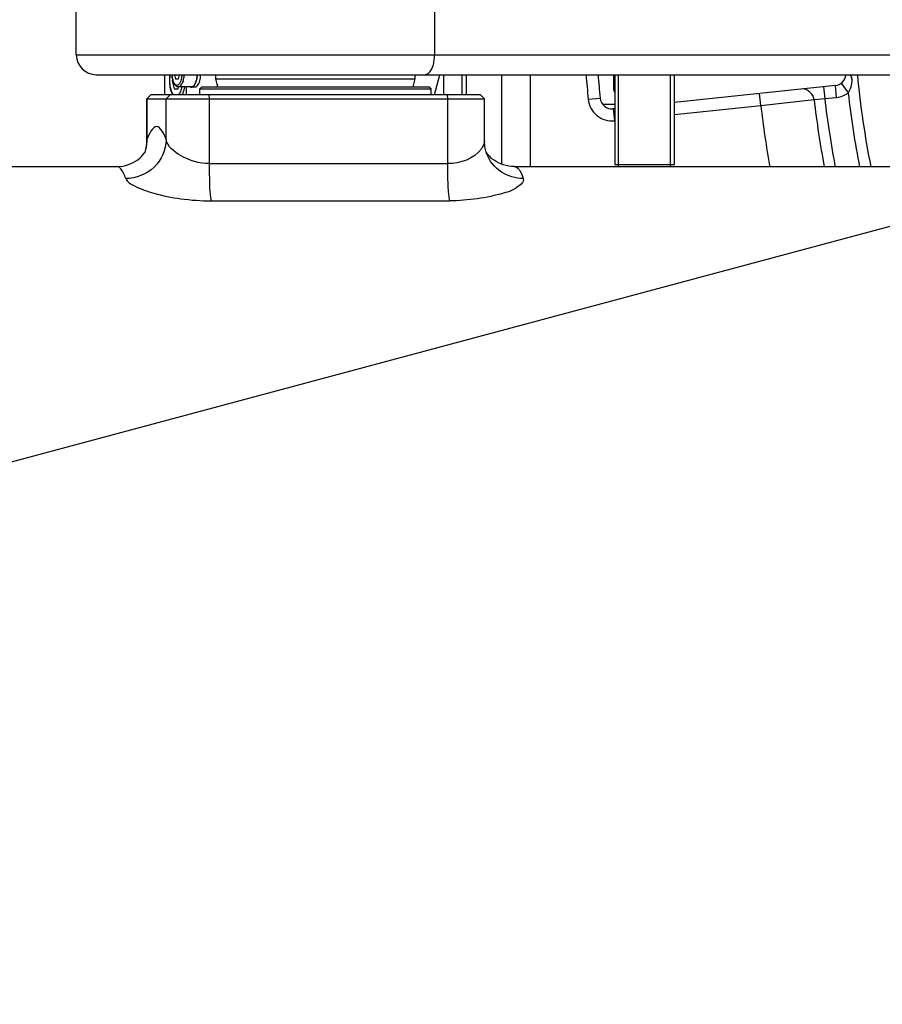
# Model space of a CAD drawing. Header units: millimetres. Extents: x 0 to 17835, y 0 to 12615.
# Tile 23 of 85: x 9262 to 9478, y 2866 to 3113. Entities that reach past the tile are written whole.
import ezdxf

# ---------------------------------------------------------------- set-up
doc = ezdxf.new("R2010")
doc.units = ezdxf.units.MM
doc.header["$LTSCALE"] = 980.925
doc.layers.get('0').update_dxf_attribs({"linetype": 'CONTINUOUS'})
for name, color, linetype in [('304103000035DXF_CONTINUOUS_LINE', 7, 'CONTINUOUS'), ('304103000036DXF_CONTINUOUS_LINE', 7, 'CONTINUOUS'), ('304103000043DXF_CONTINUOUS_LINE', 7, 'CONTINUOUS'), ('304104000316DXF_CONTINUOUS_LINE', 7, 'CONTINUOUS'), ('304104000317DXF_CONTINUOUS_LINE', 7, 'CONTINUOUS'), ('304105000224DXF_CONTINUOUS_LINE', 7, 'CONTINUOUS'), ('304105000225DXF_CONTINUOUS_LINE', 7, 'CONTINUOUS'), ('304105000244DXF_CONTINUOUS_LINE', 7, 'CONTINUOUS'), ('304106000062DXF_CONTINUOUS_LINE', 7, 'CONTINUOUS'), ('304107000044DXF_CONTINUOUS_LINE', 7, 'CONTINUOUS'), ('501023000058DXF_CONTINUOUS_LINE', 7, 'CONTINUOUS'), ('501023000062DXF_CONTINUOUS_LINE', 7, 'CONTINUOUS'), ('501023000069DXF_CONTINUOUS_LINE', 7, 'CONTINUOUS'), ('604007000006DXF_CONTINUOUS_LINE', 7, 'CONTINUOUS'), ('XIANLAN_DXF_CONTINUOUS_LINE', 7, 'CONTINUOUS'), ('运动范围-老_DXF_CONTINUOUS_LINE', 7, 'CONTINUOUS'), ('运动范围-老_DXF_DIMENSION', 7, 'CONTINUOUS')]:
    doc.layers.add(name, color=color, linetype=linetype)
doc.styles.get("Standard").update_dxf_attribs({"font": 'txt', "width": 0.7})
doc.dimstyles.new('DIMSTYLE_2', dxfattribs={"dimtxt": 135, "dimasz": 90, "dimexe": 1, "dimexo": 0, "dimgap": 4.5, "dimtad": 0, "dimtih": 1, "dimtoh": 1, "dimdec": 1, "dimdsep": 46, "dimtxsty": 'Standard', "dimblk": '_FILLED', "dimblk1": '_FILLED', "dimblk2": '_FILLED', "dimcen": 0.09, "dimclrt": 5, "dimazin": 2, "dimtp": 0.5, "dimtm": 0.5, "dimtfac": 1, "dimtdec": 65535, "dimtofl": 0, "dimtmove": 0, "dimatfit": 3, "dimldrblk": '_FILLED', "dimfxl": 0, "dimtolj": 1, "dimarcsym": 0})

# ---------------------------------------------------------------- blocks, each defined once
blk = doc.blocks.new('*D2')
at = {"layer": '运动范围-老_DXF_DIMENSION', "color": 2, "linetype": 'Continuous', "transparency": 16777216}
for start, end in [(296.46036, 360), (195, 259.36649)]:
    blk.add_arc((9706.37, 3121.8), 781.9, start, end, dxfattribs=at)
for points in [[(10498.07, 3031.09), (10488.27, 3121.8), (10468.12, 3032.82)], [(8993.62, 2838.69), (8951.12, 2919.43), (8965.13, 2829.28)]]:
    blk.add_solid(points, dxfattribs=at)
blk = doc.blocks.new('_FILLED')
at = {"color": 0, "linetype": 'ByBlock'}
blk.add_solid([(0, 0), (-1, 0.1667), (-1, -0.1667)], dxfattribs=at)

msp = doc.modelspace()

# ---------------------------------------------------------------- linework, layer by layer
at = {"layer": '304103000035DXF_CONTINUOUS_LINE', "color": 7, "linetype": 'Continuous'}
for p, q in [((9390.323, 3076.304), (9390.323, 3099.304)), ((9426.388, 3092.374), (9426.388, 3099.304)), ((9466.727, 3096.614), (9426.388, 3092.374)), ((9411.388, 3091.804), (9408.428, 3091.804)), ((9411.388, 3090.798), (9411.03, 3090.76))]:
    msp.add_line(p, q, dxfattribs=at)
at = {"layer": '304103000035DXF_CONTINUOUS_LINE', "color": 9, "linetype": 'Continuous'}
for p, q in [((9463.743, 3096.301), (9464.056, 3093.317)), ((9467.04, 3093.631), (9466.727, 3096.614)), ((9468.172, 3097.168), (9469.932, 3094.738)), ((9404.743, 3093.177), (9407.73, 3093.46)), ((9448.019, 3091.631), (9447.706, 3094.615)), ((9448.019, 3091.631), (9461.38, 3093.068)), ((9461.38, 3093.068), (9464.056, 3093.317)), ((9464.056, 3093.317), (9467.04, 3093.631)), ((9411.03, 3090.76), (9411.343, 3087.777)), ((9426.388, 3089.358), (9448.019, 3091.631))]:
    msp.add_line(p, q, dxfattribs=at)
for centre, radius, start, end in [((9706.388, 3121.804), 303, 184.25935, 185.42124), ((9410.716, 3093.744), 6, 185.42124, 276), ((9706.388, 3121.804), 246.687, 186.68929, 190.65748), ((9706.388, 3121.804), 244, 186.70447, 190.79333), ((9466.413, 3099.598), 6, 276, 305.90637), ((9706.388, 3121.804), 238, 186.52988, 191.06915), ((9706.388, 3121.804), 260.125, 186.6608, 190.11435)]:
    msp.add_arc(centre, radius, start, end, dxfattribs=at)
at = {"layer": '304103000035DXF_CONTINUOUS_LINE', "color": 7, "linetype": 'Continuous'}
for centre, radius, start, end in [((9706.388, 3121.804), 300, 184.302, 185.42124), ((9466.413, 3099.598), 3, 276, 354.00787), ((9707.16, 3121.804), 236, 185.48427, 191.14498), ((9410.716, 3093.744), 3, 185.42124, 276)]:
    msp.add_arc(centre, radius, start, end, dxfattribs=at)
at = {"layer": '304103000035DXF_CONTINUOUS_LINE', "color": 9, "linetype": 'Continuous'}
for points in [[(9469.932, 3094.738), (9470.566, 3095.68), (9471.008, 3096.869), (9470.913, 3098)], [(9461.38, 3093.068), (9461.227, 3094.394), (9459.724, 3095.878), (9458.397, 3095.739)]]:
    msp.add_open_spline(points, degree=3, dxfattribs=at)
msp.add_open_spline([(9470.913, 3098), (9470.897, 3098.193), (9470.833, 3098.58), (9470.701, 3098.95), (9470.619, 3099.129)], degree=3, knots=[0, 0, 0, 0, 0.4955028, 1, 1, 1, 1], dxfattribs=at)
at = {"layer": '304103000036DXF_CONTINUOUS_LINE', "color": 7, "linetype": 'Continuous'}
for p, q in [((9276.388, 3104.304), (9276.388, 3139.304)), ((9281.388, 3099.304), (9828.186, 3099.304))]:
    msp.add_line(p, q, dxfattribs=at)
at = {"layer": '304103000036DXF_CONTINUOUS_LINE', "color": 9, "linetype": 'Continuous'}
for p, q in [((9366.215, 3139.304), (9366.215, 3104.304)), ((9276.388, 3104.304), (9952.279, 3104.304))]:
    msp.add_line(p, q, dxfattribs=at)
at = {"layer": '304103000036DXF_CONTINUOUS_LINE', "color": 7, "linetype": 'Continuous'}
msp.add_arc((9281.388, 3104.304), 5, 180, 270, dxfattribs=at)
at = {"layer": '304103000036DXF_CONTINUOUS_LINE', "color": 9, "linetype": 'Continuous'}
msp.add_open_spline([(9363.73, 3099.304), (9364.069, 3099.304), (9365.955, 3100.29), (9366.215, 3102.681), (9366.215, 3104.304)], degree=3, knots=[0, 0, 0, 0, 0.1729382, 1, 1, 1, 1], dxfattribs=at)
at = {"layer": '304103000043DXF_CONTINUOUS_LINE', "color": 7, "linetype": 'Continuous'}
for p, q in [((9295.066, 3094.304), (9294.066, 3093.304)), ((9294.066, 3082.674), (9294.066, 3093.304)), ((9294.066, 3093.304), (9378.71, 3093.304)), ((9377.707, 3094.304), (9295.069, 3094.304)), ((9377.71, 3094.304), (9378.71, 3093.304)), ((9378.71, 3082.674), (9378.71, 3093.304)), ((9379.256, 3079.598), (9379.255, 3079.6)), ((9062.284, 3076.304), (9286.551, 3076.304)), ((9386.225, 3076.304), (9626.902, 3076.304))]:
    msp.add_line(p, q, dxfattribs=at)
at = {"layer": '304103000043DXF_CONTINUOUS_LINE', "color": 9, "linetype": 'Continuous'}
for p, q in [((9295.095, 3094.304), (9294.098, 3093.304)), ((9294.098, 3093.304), (9294.098, 3083.04)), ((9298.938, 3093.304), (9299.935, 3094.304)), ((9298.938, 3083.04), (9298.938, 3093.304)), ((9309.632, 3094.304), (9309.712, 3093.304)), ((9309.712, 3093.304), (9309.712, 3077.035)), ((9369.517, 3093.304), (9369.436, 3094.304)), ((9369.517, 3077.035), (9369.517, 3093.304)), ((9294.098, 3083.04), (9294.066, 3082.674)), ((9309.712, 3077.035), (9369.517, 3077.035)), ((9310.23, 3067.699), (9370.034, 3067.699))]:
    msp.add_line(p, q, dxfattribs=at)
at = {"layer": '304103000043DXF_CONTINUOUS_LINE', "color": 7, "linetype": 'Continuous'}
for points in [[(9294.066, 3082.673), (9293.952, 3081.251), (9293.573, 3079.804)], [(9379.256, 3079.596), (9378.824, 3081.251), (9378.71, 3082.673)]]:
    msp.add_lwpolyline(points, dxfattribs=at)
at = {"layer": '304103000043DXF_CONTINUOUS_LINE', "color": 9, "linetype": 'Continuous'}
for centre, radius, start, end in [((9284.711, 3082.873), 9.389, 359.62423, 1.01649), ((9284.641, 3082.873), 9.459, 358.79108, 359.62502), ((9284.722, 3082.825), 9.371, 342.65504, 344.42286), ((9284.504, 3082.879), 9.595, 344.46296, 358.77643)]:
    msp.add_arc(centre, radius, start, end, dxfattribs=at)
at = {"layer": '304103000043DXF_CONTINUOUS_LINE', "color": 7, "linetype": 'Continuous'}
msp.add_arc((9383.753, 3082.782), 5.426, 213.24055, 215.11831, dxfattribs=at)
at = {"layer": '304103000043DXF_CONTINUOUS_LINE', "color": 9, "linetype": 'Continuous'}
msp.add_open_spline([(9298.938, 3083.04), (9298.472, 3084.311), (9296.518, 3088.296), (9294.564, 3084.311), (9294.098, 3083.04)], degree=3, dxfattribs=at)
for points, knots in [([(9298.938, 3083.04), (9298.894, 3080.525), (9296.618, 3075.317), (9291.348, 3073.274), (9288.797, 3073.274)], [0, 0, 0, 0, 0.4964649, 1, 1, 1, 1]), ([(9309.712, 3077.035), (9307.231, 3077.035), (9303.138, 3078.257), (9299.261, 3081.278), (9298.938, 3083.04)], [0, 0, 0, 0, 0.5807983, 1, 1, 1, 1]), ([(9378.71, 3082.673), (9378.709, 3081.994), (9376.957, 3078.388), (9372.604, 3077.035), (9369.517, 3077.035)], [0, 0, 0, 0, 0.1801328, 1, 1, 1, 1]), ([(9388.471, 3073.274), (9386.559, 3073.274), (9382.561, 3074.422), (9379.943, 3077.727), (9379.256, 3079.598)], [0, 0, 0, 0, 0.4896435, 1, 1, 1, 1]), ([(9288.797, 3073.274), (9288.633, 3073.722), (9288.179, 3074.818), (9287.352, 3076.304), (9286.551, 3076.304)], [0, 0, 0, 0, 0.3736727, 1, 1, 1, 1]), ([(9309.712, 3077.035), (9309.712, 3076.11), (9309.774, 3072.998), (9309.779, 3069.845), (9310.23, 3067.699)], [0, 0, 0, 0, 0.2967984, 1, 1, 1, 1]), ([(9370.034, 3067.699), (9369.929, 3068.201), (9369.573, 3071.306), (9369.517, 3074.428), (9369.517, 3077.035)], [0, 0, 0, 0, 0.1641899, 1, 1, 1, 1]), ([(9386.225, 3076.304), (9386.424, 3076.304), (9387.687, 3075.751), (9388.093, 3074.306), (9388.471, 3073.274)], [0, 0, 0, 0, 0.153157, 1, 1, 1, 1]), ([(9288.797, 3073.274), (9289.123, 3072.384), (9291.799, 3070.965), (9296.289, 3069.317), (9302.861, 3068.028), (9307.683, 3067.699), (9310.23, 3067.699)], [0, 0, 0, 0, 0.1258475, 0.3570259, 0.6618304, 1, 1, 1, 1]), ([(9388.471, 3073.274), (9388.71, 3072.621), (9386.79, 3070.587), (9380.836, 3068.665), (9374.583, 3067.699), (9370.034, 3067.699)], [0, 0, 0, 0, 0.1038678, 0.3197698, 1, 1, 1, 1])]:
    msp.add_open_spline(points, degree=3, knots=knots, dxfattribs=at)
at = {"layer": '304103000043DXF_CONTINUOUS_LINE', "color": 7, "linetype": 'Continuous'}
for points, knots in [([(9286.551, 3076.304), (9287.542, 3076.304), (9290.217, 3076.736), (9292.636, 3078.393), (9293.561, 3079.807)], [0, 0, 0, 0, 0.3697278, 1, 1, 1, 1]), ([(9386.225, 3076.304), (9385.296, 3076.304), (9382.678, 3076.698), (9380.288, 3078.273), (9379.315, 3079.66)], [0, 0, 0, 0, 0.3541506, 1, 1, 1, 1])]:
    msp.add_open_spline(points, degree=3, knots=knots, dxfattribs=at)
at = {"layer": '304104000316DXF_CONTINUOUS_LINE', "color": 7, "linetype": 'Continuous'}
for p, q in [((9311.388, 3098.304), (9311.388, 3099.304)), ((9311.924, 3096.304), (9311.388, 3098.304)), ((9311.388, 3098.304), (9361.388, 3098.304)), ((9360.852, 3096.304), (9361.388, 3098.304)), ((9361.388, 3098.304), (9361.388, 3099.304))]:
    msp.add_line(p, q, dxfattribs=at)
at = {"layer": '304104000317DXF_CONTINUOUS_LINE', "color": 7, "linetype": 'Continuous'}
for p, q in [((9307.888, 3096.304), (9307.388, 3095.804)), ((9307.388, 3094.304), (9307.388, 3095.804)), ((9307.388, 3095.804), (9365.388, 3095.804)), ((9307.888, 3096.304), (9364.888, 3096.304)), ((9364.888, 3096.304), (9365.388, 3095.804)), ((9365.388, 3094.304), (9365.388, 3095.804))]:
    msp.add_line(p, q, dxfattribs=at)
at = {"layer": '304105000224DXF_CONTINUOUS_LINE', "color": 7, "linetype": 'Continuous'}
for p, q in [((9368.579, 3094.304), (9368.579, 3099.304)), ((9373.111, 3094.304), (9373.111, 3099.304))]:
    msp.add_line(p, q, dxfattribs=at)
at = {"layer": '304105000225DXF_CONTINUOUS_LINE', "color": 7, "linetype": 'Continuous'}
for p, q in [((9298.549, 3099.304), (9298.549, 3094.304)), ((9374.198, 3094.304), (9374.198, 3099.304)), ((9383.073, 3076.905), (9383.073, 3099.304)), ((9390.323, 3076.304), (9390.323, 3099.304))]:
    msp.add_line(p, q, dxfattribs=at)
at = {"layer": '304105000244DXF_CONTINUOUS_LINE', "color": 7, "linetype": 'Continuous'}
msp.add_line((9303.975, 3096.304), (9303.975, 3094.304), dxfattribs=at)
at = {"layer": '304106000062DXF_CONTINUOUS_LINE', "color": 7, "linetype": 'Continuous'}
msp.add_line((9373.111, 3094.304), (9373.111, 3099.304), dxfattribs=at)
at = {"layer": '304107000044DXF_CONTINUOUS_LINE', "color": 7, "linetype": 'Continuous'}
for p, q in [((9411.388, 3099.304), (9411.388, 3076.804)), ((9412.388, 3076.304), (9412.388, 3099.304)), ((9425.388, 3076.304), (9425.388, 3099.304)), ((9426.388, 3076.804), (9426.388, 3099.304))]:
    msp.add_line(p, q, dxfattribs=at)
at = {"layer": '304107000044DXF_CONTINUOUS_LINE', "color": 9, "linetype": 'Continuous'}
msp.add_line((9411.388, 3076.804), (9426.388, 3076.804), dxfattribs=at)
at = {"layer": '501023000058DXF_CONTINUOUS_LINE', "color": 7, "linetype": 'Continuous'}
msp.add_line((9411.188, 3095.404), (9411.188, 3099.304), dxfattribs=at)
msp.add_arc((9411.788, 3095.404), 0.6, 180, 227.92893, dxfattribs=at)
at = {"layer": '501023000062DXF_CONTINUOUS_LINE', "color": 7, "linetype": 'Continuous'}
for p, q in [((9300.505, 3098.101), (9300.433, 3097.804)), ((9300.433, 3097.804), (9300.921, 3095.804)), ((9300.433, 3097.804), (9300.588, 3097.804)), ((9300.921, 3095.804), (9301.897, 3095.804)), ((9301.897, 3095.804), (9302.018, 3096.301))]:
    msp.add_line(p, q, dxfattribs=at)
for points, knots in [([(9299.852, 3099.307), (9299.832, 3099.186), (9299.76, 3098.688), (9299.731, 3098.184), (9299.731, 3097.804)], [0, 0, 0, 0, 0.2443928, 1, 1, 1, 1]), ([(9299.731, 3097.804), (9299.731, 3097.245), (9299.82, 3096.193), (9300.108, 3095.17), (9300.317, 3094.724)], [0, 0, 0, 0, 0.5316399, 1, 1, 1, 1])]:
    msp.add_open_spline(points, degree=3, knots=knots, dxfattribs=at)
at = {"layer": '501023000062DXF_CONTINUOUS_LINE', "color": 9, "linetype": 'Continuous'}
for points, knots in [([(9299.906, 3099.305), (9299.885, 3099.185), (9299.809, 3098.688), (9299.778, 3098.184), (9299.778, 3097.804)], [0, 0, 0, 0, 0.2429168, 1, 1, 1, 1]), ([(9299.778, 3097.804), (9299.778, 3097.187), (9299.886, 3096.073), (9300.247, 3094.989), (9300.518, 3094.57)], [0, 0, 0, 0, 0.5526496, 1, 1, 1, 1]), ([(9302.093, 3094.3), (9302.308, 3094.534), (9302.657, 3095.193), (9302.84, 3095.899), (9302.912, 3096.302)], [0, 0, 0, 0, 0.4375869, 1, 1, 1, 1]), ([(9302.958, 3094.298), (9303.034, 3094.432), (9303.34, 3095.066), (9303.508, 3095.76), (9303.592, 3096.303)], [0, 0, 0, 0, 0.2184439, 1, 1, 1, 1])]:
    msp.add_open_spline(points, degree=3, knots=knots, dxfattribs=at)
at = {"layer": '501023000062DXF_CONTINUOUS_LINE', "color": 7, "linetype": 'Continuous'}
msp.add_open_spline([(9300.317, 3094.724), (9300.386, 3094.578), (9300.463, 3094.435), (9300.551, 3094.3)], degree=3, dxfattribs=at)
at = {"layer": '501023000062DXF_CONTINUOUS_LINE', "color": 9, "linetype": 'Continuous'}
msp.add_open_spline([(9300.518, 3094.57), (9300.572, 3094.487), (9300.63, 3094.407), (9300.695, 3094.333)], degree=3, dxfattribs=at)
at = {"layer": '501023000069DXF_CONTINUOUS_LINE', "color": 7, "linetype": 'Continuous'}
for p, q in [((9301.037, 3099.304), (9301.281, 3098.304)), ((9301.281, 3098.304), (9302.013, 3098.304)), ((9302.013, 3098.304), (9302.257, 3099.304)), ((9305.272, 3096.304), (9302.009, 3096.304))]:
    msp.add_line(p, q, dxfattribs=at)
msp.add_arc((9301.576, 3099.248), 5.118, 343.11068, 343.58588, dxfattribs=at)
for points, knots in [([(9300.316, 3099.303), (9300.34, 3098.923), (9300.441, 3098.211), (9300.753, 3097.267), (9301.18, 3096.64), (9301.633, 3096.355), (9301.885, 3096.304), (9302.009, 3096.304)], [0, 0, 0, 0, 0.3072084, 0.5756934, 0.7982435, 0.8998599, 1, 1, 1, 1]), ([(9306.224, 3097.124), (9306.248, 3097.172), (9306.345, 3097.379), (9306.423, 3097.594), (9306.473, 3097.761)], [0, 0, 0, 0, 0.2344844, 1, 1, 1, 1]), ([(9306.486, 3097.802), (9306.519, 3097.917), (9306.646, 3098.409), (9306.712, 3098.916), (9306.736, 3099.303)], [0, 0, 0, 0, 0.2351225, 1, 1, 1, 1]), ([(9305.272, 3096.304), (9305.455, 3096.304), (9305.88, 3096.521), (9306.111, 3096.9), (9306.224, 3097.124)], [0, 0, 0, 0, 0.4211127, 1, 1, 1, 1])]:
    msp.add_open_spline(points, degree=3, knots=knots, dxfattribs=at)
at = {"layer": '501023000069DXF_CONTINUOUS_LINE', "color": 9, "linetype": 'Continuous'}
for points, knots in [([(9300.354, 3099.303), (9300.378, 3098.959), (9300.468, 3098.322), (9300.703, 3097.589), (9300.968, 3097.135), (9301.219, 3096.838), (9301.647, 3096.621), (9302.075, 3096.838), (9302.326, 3097.135), (9302.59, 3097.589), (9302.826, 3098.322), (9302.916, 3098.959), (9302.94, 3099.303)], [0, 0, 0, 0, 0.1674542, 0.3108499, 0.3701902, 0.4206755, 0.4999995, 0.5793237, 0.6298092, 0.6891498, 0.8325458, 1, 1, 1, 1]), ([(9302.009, 3096.304), (9302.44, 3096.304), (9302.902, 3096.922), (9303.173, 3097.617), (9303.375, 3098.335), (9303.449, 3098.907), (9303.473, 3099.303)], [0, 0, 0, 0, 0.3685493, 0.5067931, 0.6604738, 1, 1, 1, 1])]:
    msp.add_open_spline(points, degree=3, knots=knots, dxfattribs=at)
at = {"layer": '604007000006DXF_CONTINUOUS_LINE', "color": 7, "linetype": 'Continuous'}
msp.add_line((9306.088, 3096.204), (9305.272, 3096.204), dxfattribs=at)
for points, knots in [([(9306.088, 3096.204), (9306.216, 3096.204), (9306.502, 3096.298), (9306.849, 3096.647), (9307.144, 3097.163), (9307.288, 3097.574), (9307.352, 3097.802)], [0, 0, 0, 0, 0.1784964, 0.3965546, 0.6708249, 1, 1, 1, 1]), ([(9306.302, 3097.154), (9306.326, 3097.206), (9306.421, 3097.428), (9306.497, 3097.657), (9306.546, 3097.835)], [0, 0, 0, 0, 0.2354626, 1, 1, 1, 1]), ([(9306.546, 3097.835), (9306.577, 3097.948), (9306.694, 3098.431), (9306.756, 3098.925), (9306.779, 3099.303)], [0, 0, 0, 0, 0.2366272, 1, 1, 1, 1]), ([(9307.352, 3097.802), (9307.385, 3097.917), (9307.507, 3098.41), (9307.572, 3098.916), (9307.594, 3099.303)], [0, 0, 0, 0, 0.2360669, 1, 1, 1, 1]), ([(9304.917, 3096.303), (9304.945, 3096.287), (9305.056, 3096.232), (9305.181, 3096.204), (9305.272, 3096.204)], [0, 0, 0, 0, 0.2637019, 1, 1, 1, 1]), ([(9305.272, 3096.204), (9305.368, 3096.204), (9305.575, 3096.253), (9305.852, 3096.453), (9306.102, 3096.762), (9306.238, 3097.014), (9306.302, 3097.154)], [0, 0, 0, 0, 0.1957977, 0.4187976, 0.6851733, 1, 1, 1, 1])]:
    msp.add_open_spline(points, degree=3, knots=knots, dxfattribs=at)
at = {"layer": 'XIANLAN_DXF_CONTINUOUS_LINE', "color": 7, "linetype": 'Continuous'}
for p, q in [((9366.236, 3094.304), (9367.555, 3099.304)), ((9311.774, 3096.862), (9311.677, 3096.351))]:
    msp.add_line(p, q, dxfattribs=at)
at = {"layer": '运动范围-老_DXF_CONTINUOUS_LINE', "color": 2, "linetype": 'Continuous'}
msp.add_line((9706.372, 3121.804), (7114.793, 2427.392), dxfattribs=at)
msp.add_circle((9706.388, 3121.804), 914, dxfattribs=at)

# ---------------------------------------------------------------- dimensions: what is measured, and where the dimension line sits
at = {"layer": '运动范围-老_DXF_DIMENSION', "color": 2, "linetype": 'Continuous'}
dim = msp.add_angular_dim_2l(base=(9808.43, 2346.598), line1=((8958.672, 2921.458), (8951.119, 2919.434)), line2=((10480.449, 3121.804), (10488.268, 3121.804)), dimstyle='DIMSTYLE_2', dxfattribs=at)
dim.commit()
dim.dimension.update_dxf_attribs({"geometry": '*D2', "text_midpoint": (9629.592, 2279.098), "dimtype": 162})

doc.saveas('drawing.dxf')
